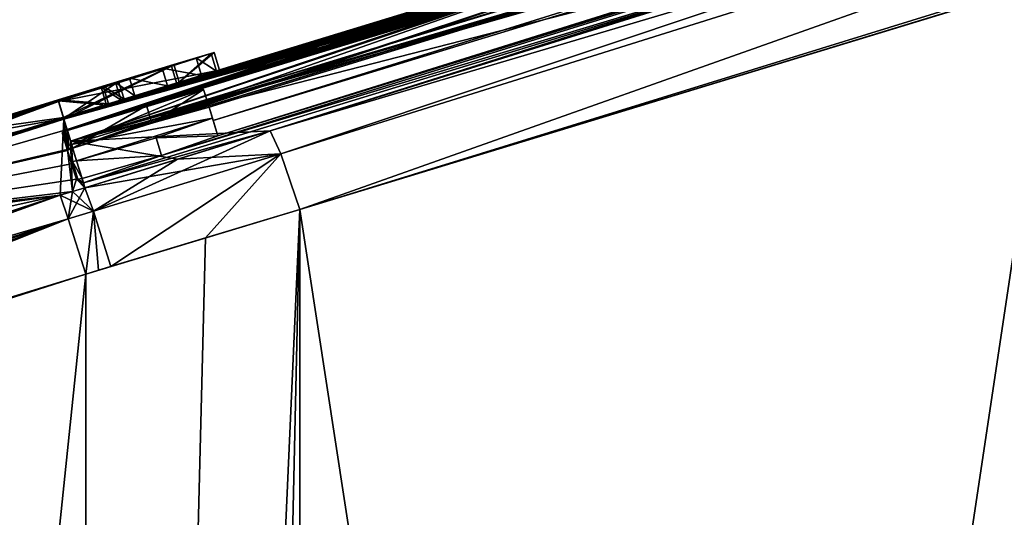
# Model space of a CAD drawing. Header units: millimetres. Extents: x -25 to 235, y -115 to 136.
# Tile 6 of 256: x -1.34 to 3.98, y 103.15 to 105.85. Entities that reach past the tile are written whole.
import ezdxf

# ---------------------------------------------------------------- set-up
doc = ezdxf.new("R2010")
doc.units = ezdxf.units.MM
doc.header["$LTSCALE"] = 81.481481
for name, color, linetype in [('100', 7, 'CONTINUOUS'), ('117', 7, 'CONTINUOUS'), ('118', 7, 'CONTINUOUS'), ('119', 7, 'CONTINUOUS'), ('120', 7, 'CONTINUOUS'), ('121', 7, 'CONTINUOUS'), ('127', 7, 'CONTINUOUS'), ('132', 7, 'CONTINUOUS'), ('133', 7, 'CONTINUOUS'), ('134', 7, 'CONTINUOUS'), ('135', 7, 'CONTINUOUS'), ('142', 7, 'CONTINUOUS'), ('143', 7, 'CONTINUOUS'), ('168', 7, 'CONTINUOUS'), ('169', 7, 'CONTINUOUS'), ('170', 7, 'CONTINUOUS'), ('172', 7, 'CONTINUOUS'), ('173', 7, 'CONTINUOUS'), ('174', 7, 'CONTINUOUS'), ('176', 7, 'CONTINUOUS'), ('177', 7, 'CONTINUOUS'), ('178', 7, 'CONTINUOUS'), ('179', 7, 'CONTINUOUS'), ('180', 7, 'CONTINUOUS'), ('247', 7, 'CONTINUOUS'), ('248', 7, 'CONTINUOUS'), ('64', 7, 'CONTINUOUS'), ('65', 7, 'CONTINUOUS'), ('68', 7, 'CONTINUOUS'), ('69', 7, 'CONTINUOUS'), ('70', 7, 'CONTINUOUS'), ('77', 7, 'CONTINUOUS'), ('78', 7, 'CONTINUOUS'), ('79', 7, 'CONTINUOUS'), ('97', 7, 'CONTINUOUS'), ('98', 7, 'CONTINUOUS'), ('99', 7, 'CONTINUOUS')]:
    doc.layers.add(name, color=color, linetype=linetype)

msp = doc.modelspace()

# ---------------------------------------------------------------- linework, layer by layer
at = {"layer": '100', "linetype": 'CONTINUOUS'}
for points in [[(-1.0562, 104.9169, 22.2749), (-1.1235, 104.8962, 22.2761), (-1.0791, 104.7693, 22.5996), (-1.0562, 104.9169, 22.2749)], [(-0.989, 104.9375, 22.2735), (-1.0562, 104.9169, 22.2749), (-1.0791, 104.7693, 22.5996), (-0.989, 104.9375, 22.2735)], [(-0.989, 104.9375, 22.2735), (-1.0791, 104.7693, 22.5996), (-0.9431, 104.8108, 22.5973), (-0.989, 104.9375, 22.2735)], [(-1.0791, 104.7693, 22.5996), (-0.9844, 104.4701, 22.7555), (-0.9431, 104.8108, 22.5973), (-1.0791, 104.7693, 22.5996)], [(-0.9844, 104.4701, 22.7555), (-0.9161, 104.4908, 22.7544), (-0.9431, 104.8108, 22.5973), (-0.9844, 104.4701, 22.7555)], [(-0.9161, 104.4908, 22.7544), (-0.8479, 104.5114, 22.753), (-0.9431, 104.8108, 22.5973), (-0.9161, 104.4908, 22.7544)]]:
    msp.add_3dface(points, dxfattribs=at)
at = {"layer": '117', "color": 1, "linetype": 'CONTINUOUS'}
for points in [[(-1.1117, 105.2339, 14.9024), (-1.0825, 105.1383, 14.9), (-1.0899, 105.1627, 17.753), (-1.1117, 105.2339, 14.9024)], [(-1.0825, 105.1383, 14.9), (-1.0607, 105.0671, 17.7502), (-1.0899, 105.1627, 17.753), (-1.0825, 105.1383, 14.9)], [(-1.0607, 105.0671, 17.7502), (-1.0351, 104.9835, 20.6), (-1.0899, 105.1627, 17.753), (-1.0607, 105.0671, 17.7502)], [(-1.0899, 105.1627, 17.753), (-1.0351, 104.9835, 20.6), (-1.0644, 105.079, 20.6033), (-1.0899, 105.1627, 17.753)]]:
    msp.add_3dface(points, dxfattribs=at)
at = {"layer": '118', "color": 1, "linetype": 'CONTINUOUS'}
for points in [[(-0.3467, 105.4678, 14.9024), (-0.6274, 105.2871, 14.5078), (-0.6567, 105.3827, 14.5101), (-0.3467, 105.4678, 14.9024)], [(-0.3174, 105.3722, 14.9), (-0.6274, 105.2871, 14.5078), (-0.3467, 105.4678, 14.9024), (-0.3174, 105.3722, 14.9)], [(-0.6567, 105.3827, 14.5101), (-1.0542, 105.1508, 14.7464), (-1.0834, 105.2464, 14.7487), (-0.6567, 105.3827, 14.5101)], [(-0.6274, 105.2871, 14.5078), (-1.0542, 105.1508, 14.7464), (-0.6567, 105.3827, 14.5101), (-0.6274, 105.2871, 14.5078)]]:
    msp.add_3dface(points, dxfattribs=at)
at = {"layer": '119', "color": 1, "linetype": 'CONTINUOUS'}
for points in [[(-0.3174, 105.3722, 14.9), (-0.3467, 105.4678, 14.9024), (-0.3249, 105.3966, 17.753), (-0.3174, 105.3722, 14.9)], [(-0.2957, 105.301, 17.7502), (-0.3174, 105.3722, 14.9), (-0.3249, 105.3966, 17.753), (-0.2957, 105.301, 17.7502)], [(-0.2993, 105.3129, 20.6033), (-0.2957, 105.301, 17.7502), (-0.3249, 105.3966, 17.753), (-0.2993, 105.3129, 20.6033)], [(-0.2701, 105.2174, 20.6), (-0.2957, 105.301, 17.7502), (-0.2993, 105.3129, 20.6033), (-0.2701, 105.2174, 20.6)]]:
    msp.add_3dface(points, dxfattribs=at)
at = {"layer": '120', "color": 1, "linetype": 'CONTINUOUS'}
for points in [[(-1.1117, 105.2339, 14.9024), (-1.0899, 105.1627, 17.753), (-1.0834, 105.2464, 14.7487), (-1.1117, 105.2339, 14.9024)], [(-1.1117, 105.2339, 14.9024), (-1.0834, 105.2464, 14.7487), (-1.1048, 105.238, 14.824), (-1.1117, 105.2339, 14.9024)], [(-1.0834, 105.2464, 14.7487), (-1.0899, 105.1627, 17.753), (-1.0606, 105.1717, 17.753), (-1.0834, 105.2464, 14.7487)], [(-1.0899, 105.1627, 17.753), (-1.0644, 105.079, 20.6033), (-1.0606, 105.1717, 17.753), (-1.0899, 105.1627, 17.753)], [(-1.0606, 105.1717, 17.753), (-1.0644, 105.079, 20.6033), (-1.0562, 105.0788, 20.6816), (-1.0606, 105.1717, 17.753)], [(-1.0335, 105.0832, 20.757), (-1.0606, 105.1717, 17.753), (-1.0562, 105.0788, 20.6816), (-1.0335, 105.0832, 20.757)]]:
    msp.add_3dface(points, dxfattribs=at)
at = {"layer": '121', "color": 1, "linetype": 'CONTINUOUS'}
for points in [[(-0.2701, 105.2174, 20.6), (-0.2993, 105.3129, 20.6033), (-0.6031, 105.2064, 20.9956), (-0.2701, 105.2174, 20.6)], [(-0.5739, 105.1108, 20.9923), (-0.2701, 105.2174, 20.6), (-0.6031, 105.2064, 20.9956), (-0.5739, 105.1108, 20.9923)], [(-1.0335, 105.0832, 20.757), (-0.5739, 105.1108, 20.9923), (-0.6031, 105.2064, 20.9956), (-1.0335, 105.0832, 20.757)], [(-1.0043, 104.9876, 20.7536), (-0.5739, 105.1108, 20.9923), (-1.0335, 105.0832, 20.757), (-1.0043, 104.9876, 20.7536)]]:
    msp.add_3dface(points, dxfattribs=at)
at = {"layer": '127', "linetype": 'CONTINUOUS'}
for points in [[(-1.0351, 104.9835, 20.6), (-1.0269, 104.9833, 20.6783), (-1.0644, 105.079, 20.6033), (-1.0351, 104.9835, 20.6)], [(-1.0644, 105.079, 20.6033), (-1.0269, 104.9833, 20.6783), (-1.0562, 105.0788, 20.6816), (-1.0644, 105.079, 20.6033)], [(-1.0043, 104.9876, 20.7536), (-1.0335, 105.0832, 20.757), (-1.0562, 105.0788, 20.6816), (-1.0043, 104.9876, 20.7536)], [(-1.0269, 104.9833, 20.6783), (-1.0043, 104.9876, 20.7536), (-1.0562, 105.0788, 20.6816), (-1.0269, 104.9833, 20.6783)]]:
    msp.add_3dface(points, dxfattribs=at)
at = {"layer": '132', "linetype": 'CONTINUOUS'}
for points in [[(0.0122, 105.2452, -22.2314), (3.9836, 106.4873, -21.4689), (8.3634, 107.7239, -20.0499), (0.0122, 105.2452, -22.2314)], [(0.0122, 105.2452, -22.2314), (8.3634, 107.7239, -20.0499), (0.0709, 105.1205, -22.5566), (0.0122, 105.2452, -22.2314)], [(8.3634, 107.7239, -20.0499), (0.1732, 104.8196, -22.7107), (0.0709, 105.1205, -22.5566), (8.3634, 107.7239, -20.0499)], [(8.533, 107.4045, -20.1695), (0.1732, 104.8196, -22.7107), (8.3634, 107.7239, -20.0499), (8.533, 107.4045, -20.1695)], [(0.1732, 104.8196, -22.7107), (8.533, 107.4045, -20.1695), (4.2554, 106.065, -21.9319), (0.1732, 104.8196, -22.7107)]]:
    msp.add_3dface(points, dxfattribs=at)
at = {"layer": '133', "linetype": 'CONTINUOUS'}
for points in [[(-0.4875, 105.0914, -22.2575), (0.0122, 105.2452, -22.2314), (0.0709, 105.1205, -22.5566), (-0.4875, 105.0914, -22.2575)], [(-0.989, 104.9375, -22.2735), (-0.4875, 105.0914, -22.2575), (0.0709, 105.1205, -22.5566), (-0.989, 104.9375, -22.2735)], [(-0.9431, 104.8108, -22.5973), (-0.989, 104.9375, -22.2735), (0.0709, 105.1205, -22.5566), (-0.9431, 104.8108, -22.5973)], [(-0.8479, 104.5114, -22.753), (-0.9431, 104.8108, -22.5973), (0.0709, 105.1205, -22.5566), (-0.8479, 104.5114, -22.753)], [(-0.3365, 104.6656, -22.7369), (-0.8479, 104.5114, -22.753), (0.0709, 105.1205, -22.5566), (-0.3365, 104.6656, -22.7369)], [(0.1732, 104.8196, -22.7107), (-0.3365, 104.6656, -22.7369), (0.0709, 105.1205, -22.5566), (0.1732, 104.8196, -22.7107)]]:
    msp.add_3dface(points, dxfattribs=at)
at = {"layer": '134', "linetype": 'CONTINUOUS'}
for points in [[(0.0122, 105.2452, 22.2314), (-0.4875, 105.0914, 22.2575), (-0.9431, 104.8108, 22.5973), (0.0122, 105.2452, 22.2314)], [(0.0122, 105.2452, 22.2314), (-0.9431, 104.8108, 22.5973), (0.0709, 105.1205, 22.5566), (0.0122, 105.2452, 22.2314)], [(-0.9431, 104.8108, 22.5973), (-0.8479, 104.5114, 22.753), (0.0709, 105.1205, 22.5566), (-0.9431, 104.8108, 22.5973)], [(-0.8479, 104.5114, 22.753), (-0.3365, 104.6656, 22.7369), (0.0709, 105.1205, 22.5566), (-0.8479, 104.5114, 22.753)], [(-0.3365, 104.6656, 22.7369), (0.1732, 104.8196, 22.7107), (0.0709, 105.1205, 22.5566), (-0.3365, 104.6656, 22.7369)], [(-0.4875, 105.0914, 22.2575), (-0.989, 104.9375, 22.2735), (-0.9431, 104.8108, 22.5973), (-0.4875, 105.0914, 22.2575)]]:
    msp.add_3dface(points, dxfattribs=at)
at = {"layer": '135', "linetype": 'CONTINUOUS'}
for points in [[(8.1614, 107.8241, 19.7429), (3.9825, 106.4869, 21.4692), (0.0122, 105.2452, 22.2314), (8.1614, 107.8241, 19.7429)], [(8.1614, 107.8241, 19.7429), (0.0122, 105.2452, 22.2314), (0.0709, 105.1205, 22.5566), (8.1614, 107.8241, 19.7429)], [(8.3634, 107.7239, 20.0498), (8.1614, 107.8241, 19.7429), (0.0709, 105.1205, 22.5566), (8.3634, 107.7239, 20.0498)], [(0.1732, 104.8196, 22.7107), (8.3634, 107.7239, 20.0498), (0.0709, 105.1205, 22.5566), (0.1732, 104.8196, 22.7107)], [(0.1732, 104.8196, 22.7107), (4.2542, 106.0646, 21.9323), (8.3634, 107.7239, 20.0498), (0.1732, 104.8196, 22.7107)]]:
    msp.add_3dface(points, dxfattribs=at)
at = {"layer": '142', "linetype": 'CONTINUOUS'}
for points in [[(-1.0825, 105.1383, 14.9), (-1.1117, 105.2339, 14.9024), (-1.1048, 105.238, 14.824), (-1.0825, 105.1383, 14.9)], [(-1.0834, 105.2464, 14.7487), (-1.0756, 105.1424, 14.8217), (-1.1048, 105.238, 14.824), (-1.0834, 105.2464, 14.7487)], [(-1.0756, 105.1424, 14.8217), (-1.0825, 105.1383, 14.9), (-1.1048, 105.238, 14.824), (-1.0756, 105.1424, 14.8217)], [(-1.0542, 105.1508, 14.7464), (-1.0756, 105.1424, 14.8217), (-1.0834, 105.2464, 14.7487), (-1.0542, 105.1508, 14.7464)]]:
    msp.add_3dface(points, dxfattribs=at)
at = {"layer": '143', "color": 1, "linetype": 'CONTINUOUS'}
for points in [[(-0.3467, 105.4678, 14.9024), (-0.6567, 105.3827, 14.5101), (-1.0834, 105.2464, 14.7487), (-0.3467, 105.4678, 14.9024)], [(-0.3467, 105.4678, 14.9024), (-1.0834, 105.2464, 14.7487), (-1.0606, 105.1717, 17.753), (-0.3467, 105.4678, 14.9024)], [(-0.3249, 105.3966, 17.753), (-0.3467, 105.4678, 14.9024), (-1.0606, 105.1717, 17.753), (-0.3249, 105.3966, 17.753)], [(-0.2993, 105.3129, 20.6033), (-0.3249, 105.3966, 17.753), (-1.0606, 105.1717, 17.753), (-0.2993, 105.3129, 20.6033)], [(-0.2993, 105.3129, 20.6033), (-1.0606, 105.1717, 17.753), (-1.0335, 105.0832, 20.757), (-0.2993, 105.3129, 20.6033)], [(-0.2993, 105.3129, 20.6033), (-1.0335, 105.0832, 20.757), (-0.6031, 105.2064, 20.9956), (-0.2993, 105.3129, 20.6033)]]:
    msp.add_3dface(points, dxfattribs=at)
at = {"layer": '168', "linetype": 'CONTINUOUS'}
for points in [[(-1.1313, 105.403, 3.5766), (-0.2608, 105.5735, 1.4694), (-0.2901, 105.6691, 1.4696), (-1.1313, 105.403, 3.5766)], [(-0.2901, 105.6691, 1.4696), (-0.4784, 105.5087, 0.3339), (-0.5076, 105.6043, 0.3339), (-0.2901, 105.6691, 1.4696)], [(-0.2608, 105.5735, 1.4694), (-0.4784, 105.5087, 0.3339), (-0.2901, 105.6691, 1.4696), (-0.2608, 105.5735, 1.4694)], [(-0.5076, 105.6043, 0.3339), (-1.105, 105.3169, -0.6376), (-1.1342, 105.4125, -0.6377), (-0.5076, 105.6043, 0.3339)], [(-0.4784, 105.5087, 0.3339), (-1.105, 105.3169, -0.6376), (-0.5076, 105.6043, 0.3339), (-0.4784, 105.5087, 0.3339)], [(-1.1021, 105.3074, 3.576), (-0.2608, 105.5735, 1.4694), (-1.1313, 105.403, 3.5766), (-1.1021, 105.3074, 3.576)]]:
    msp.add_3dface(points, dxfattribs=at)
at = {"layer": '169', "linetype": 'CONTINUOUS'}
for points in [[(-1.1021, 105.3074, 3.576), (-1.1313, 105.403, 3.5766), (-3.1258, 104.7685, 4.4259), (-1.1021, 105.3074, 3.576)], [(-3.0946, 104.6735, 4.4252), (-1.1021, 105.3074, 3.576), (-3.1258, 104.7685, 4.4259), (-3.0946, 104.6735, 4.4252)]]:
    msp.add_3dface(points, dxfattribs=at)
at = {"layer": '170', "linetype": 'CONTINUOUS'}
for points in [[(-1.1342, 105.4125, -0.6377), (-2.7281, 104.8065, -1.4637), (-2.7588, 104.9017, -1.4639), (-1.1342, 105.4125, -0.6377)], [(-1.105, 105.3169, -0.6376), (-2.7281, 104.8065, -1.4637), (-1.1342, 105.4125, -0.6377), (-1.105, 105.3169, -0.6376)]]:
    msp.add_3dface(points, dxfattribs=at)
at = {"layer": '172', "linetype": 'CONTINUOUS'}
for points in [[(-1.1343, 105.4128, 0.2294), (-0.8608, 105.3913, 0.8266), (-0.8901, 105.4869, 0.8267), (-1.1343, 105.4128, 0.2294)], [(-0.8064, 105.5112, 1.4701), (-1.1033, 105.3116, 2.709), (-1.1326, 105.4072, 2.7095), (-0.8064, 105.5112, 1.4701)], [(-0.7772, 105.4156, 1.4699), (-1.1033, 105.3116, 2.709), (-0.8064, 105.5112, 1.4701), (-0.7772, 105.4156, 1.4699)], [(-0.8901, 105.4869, 0.8267), (-0.7772, 105.4156, 1.4699), (-0.8064, 105.5112, 1.4701), (-0.8901, 105.4869, 0.8267)], [(-0.8608, 105.3913, 0.8266), (-0.7772, 105.4156, 1.4699), (-0.8901, 105.4869, 0.8267), (-0.8608, 105.3913, 0.8266)], [(-1.105, 105.3171, 0.2294), (-0.8608, 105.3913, 0.8266), (-1.1343, 105.4128, 0.2294), (-1.105, 105.3171, 0.2294)]]:
    msp.add_3dface(points, dxfattribs=at)
at = {"layer": '173', "linetype": 'CONTINUOUS'}
for points in [[(-1.105, 105.3171, 0.2294), (-1.1343, 105.4128, 0.2294), (-1.732, 105.2282, -0.4643), (-1.105, 105.3171, 0.2294)], [(-1.7024, 105.1327, -0.4644), (-1.105, 105.3171, 0.2294), (-1.732, 105.2282, -0.4643), (-1.7024, 105.1327, -0.4644)]]:
    msp.add_3dface(points, dxfattribs=at)
at = {"layer": '174', "linetype": 'CONTINUOUS'}
for points in [[(-1.1326, 105.4072, 2.7095), (-2.6956, 104.8063, 3.8517), (-2.7263, 104.9015, 3.8524), (-1.1326, 105.4072, 2.7095)], [(-1.1033, 105.3116, 2.709), (-2.6956, 104.8063, 3.8517), (-1.1326, 105.4072, 2.7095), (-1.1033, 105.3116, 2.709)]]:
    msp.add_3dface(points, dxfattribs=at)
at = {"layer": '176', "linetype": 'CONTINUOUS'}
for points in [[(-0.3063, 105.6641, -1.4875), (-0.4912, 105.4991, -2.6181), (-0.5205, 105.5947, -2.6185), (-0.3063, 105.6641, -1.4875)], [(-0.277, 105.5685, -1.4873), (-0.4912, 105.4991, -2.6181), (-0.3063, 105.6641, -1.4875), (-0.277, 105.5685, -1.4873)], [(-0.5205, 105.5947, -2.6185), (-1.1021, 105.3074, -3.5772), (-1.1313, 105.403, -3.5778), (-0.5205, 105.5947, -2.6185)], [(-0.4912, 105.4991, -2.6181), (-1.1021, 105.3074, -3.5772), (-0.5205, 105.5947, -2.6185), (-0.4912, 105.4991, -2.6181)]]:
    msp.add_3dface(points, dxfattribs=at)
at = {"layer": '177', "linetype": 'CONTINUOUS'}
for points in [[(-1.1313, 105.403, -3.5778), (-3.3882, 104.5777, -4.4271), (-3.4196, 104.6726, -4.4278), (-1.1313, 105.403, -3.5778)], [(-1.1021, 105.3074, -3.5772), (-3.3882, 104.5777, -4.4271), (-1.1313, 105.403, -3.5778), (-1.1021, 105.3074, -3.5772)]]:
    msp.add_3dface(points, dxfattribs=at)
at = {"layer": '178', "linetype": 'CONTINUOUS'}
for points in [[(-0.277, 105.5685, -1.4873), (-0.3063, 105.6641, -1.4875), (-0.3872, 105.6398, -1.2922), (-0.277, 105.5685, -1.4873)], [(-0.5711, 105.5838, -1.2175), (-0.358, 105.5442, -1.292), (-0.3872, 105.6398, -1.2922), (-0.5711, 105.5838, -1.2175)], [(-0.358, 105.5442, -1.292), (-0.277, 105.5685, -1.4873), (-0.3872, 105.6398, -1.2922), (-0.358, 105.5442, -1.292)], [(-0.7474, 105.5297, -1.2971), (-0.5418, 105.4881, -1.2173), (-0.5711, 105.5838, -1.2175), (-0.7474, 105.5297, -1.2971)], [(-0.5418, 105.4881, -1.2173), (-0.358, 105.5442, -1.292), (-0.5711, 105.5838, -1.2175), (-0.5418, 105.4881, -1.2173)], [(-0.8227, 105.5062, -1.4875), (-0.7182, 105.4341, -1.2969), (-0.7474, 105.5297, -1.2971), (-0.8227, 105.5062, -1.4875)], [(-0.7934, 105.4106, -1.4873), (-0.7182, 105.4341, -1.2969), (-0.8227, 105.5062, -1.4875), (-0.7934, 105.4106, -1.4873)], [(-0.7182, 105.4341, -1.2969), (-0.5418, 105.4881, -1.2173), (-0.7474, 105.5297, -1.2971), (-0.7182, 105.4341, -1.2969)]]:
    msp.add_3dface(points, dxfattribs=at)
at = {"layer": '179', "linetype": 'CONTINUOUS'}
for points in [[(-0.7934, 105.4106, -1.4873), (-0.8227, 105.5062, -1.4875), (-0.9011, 105.4804, -2.1146), (-0.7934, 105.4106, -1.4873)], [(-1.1326, 105.4072, -2.6986), (-0.8719, 105.3847, -2.1142), (-0.9011, 105.4804, -2.1146), (-1.1326, 105.4072, -2.6986)], [(-0.8719, 105.3847, -2.1142), (-0.7934, 105.4106, -1.4873), (-0.9011, 105.4804, -2.1146), (-0.8719, 105.3847, -2.1142)], [(-1.1034, 105.3116, -2.6982), (-0.8719, 105.3847, -2.1142), (-1.1326, 105.4072, -2.6986), (-1.1034, 105.3116, -2.6982)]]:
    msp.add_3dface(points, dxfattribs=at)
at = {"layer": '180', "linetype": 'CONTINUOUS'}
for points in [[(-1.1034, 105.3116, -2.6982), (-1.1326, 105.4072, -2.6986), (-1.8697, 105.1751, -3.5118), (-1.1034, 105.3116, -2.6982)], [(-1.84, 105.0796, -3.5113), (-1.1034, 105.3116, -2.6982), (-1.8697, 105.1751, -3.5118), (-1.84, 105.0796, -3.5113)]]:
    msp.add_3dface(points, dxfattribs=at)
at = {"layer": '247', "color": 7, "linetype": 'CONTINUOUS', "true_color": 0x282828}
for points in [[(-0.2901, 105.6691, 1.4696), (-0.8064, 105.5112, 1.4701), (-1.1326, 105.4072, 2.7095), (-0.2901, 105.6691, 1.4696)], [(-0.2901, 105.6691, 1.4696), (-1.1326, 105.4072, 2.7095), (-1.132, 105.4053, 3.143), (-0.2901, 105.6691, 1.4696)], [(-1.1313, 105.403, 3.5766), (-0.2901, 105.6691, 1.4696), (-1.132, 105.4053, 3.143), (-1.1313, 105.403, 3.5766)], [(-0.2901, 105.6691, 1.4696), (-0.5076, 105.6043, 0.3339), (-0.8901, 105.4869, 0.8267), (-0.2901, 105.6691, 1.4696)], [(-0.2901, 105.6691, 1.4696), (-0.8901, 105.4869, 0.8267), (-0.8064, 105.5112, 1.4701), (-0.2901, 105.6691, 1.4696)], [(-0.3063, 105.6641, -1.4875), (-0.5205, 105.5947, -2.6185), (-0.8227, 105.5062, -1.4875), (-0.3063, 105.6641, -1.4875)], [(-0.3063, 105.6641, -1.4875), (-0.8227, 105.5062, -1.4875), (-0.7474, 105.5297, -1.2971), (-0.3063, 105.6641, -1.4875)], [(-0.3063, 105.6641, -1.4875), (-0.7474, 105.5297, -1.2971), (-0.3872, 105.6398, -1.2922), (-0.3063, 105.6641, -1.4875)], [(-0.5076, 105.6043, 0.3339), (-1.1342, 105.4125, -0.6377), (-1.1343, 105.4128, -0.2042), (-0.5076, 105.6043, 0.3339)], [(-0.5076, 105.6043, 0.3339), (-1.1343, 105.4128, 0.2294), (-0.8901, 105.4869, 0.8267), (-0.5076, 105.6043, 0.3339)], [(-1.1343, 105.4128, 0.2294), (-0.5076, 105.6043, 0.3339), (-1.1343, 105.4128, -0.2042), (-1.1343, 105.4128, 0.2294)], [(-0.5205, 105.5947, -2.6185), (-1.1326, 105.4072, -2.6986), (-0.9011, 105.4804, -2.1146), (-0.5205, 105.5947, -2.6185)], [(-1.1326, 105.4072, -2.6986), (-0.5205, 105.5947, -2.6185), (-1.132, 105.4053, -3.1382), (-1.1326, 105.4072, -2.6986)], [(-0.5205, 105.5947, -2.6185), (-1.1313, 105.403, -3.5778), (-1.132, 105.4053, -3.1382), (-0.5205, 105.5947, -2.6185)], [(-0.8227, 105.5062, -1.4875), (-0.5205, 105.5947, -2.6185), (-0.9011, 105.4804, -2.1146), (-0.8227, 105.5062, -1.4875)], [(-0.7474, 105.5297, -1.2971), (-0.5711, 105.5838, -1.2175), (-0.3872, 105.6398, -1.2922), (-0.7474, 105.5297, -1.2971)]]:
    msp.add_3dface(points, dxfattribs=at)
at = {"layer": '248', "color": 7, "linetype": 'CONTINUOUS', "true_color": 0x282828}
for points in [[(-1.1313, 105.403, -3.5778), (-3.4196, 104.6726, -4.4278), (-1.132, 105.4053, -3.1382), (-1.1313, 105.403, -3.5778)], [(-3.4196, 104.6726, -4.4278), (-1.8697, 105.1751, -3.5118), (-1.132, 105.4053, -3.1382), (-3.4196, 104.6726, -4.4278)], [(-3.1258, 104.7685, 4.4259), (-1.1313, 105.403, 3.5766), (-2.7263, 104.9015, 3.8524), (-3.1258, 104.7685, 4.4259)], [(-1.1342, 105.4125, -0.6377), (-2.7588, 104.9017, -1.4639), (-1.1343, 105.4128, -0.2042), (-1.1342, 105.4125, -0.6377)], [(-2.7588, 104.9017, -1.4639), (-1.732, 105.2282, -0.4643), (-1.1343, 105.4128, -0.2042), (-2.7588, 104.9017, -1.4639)], [(-1.1326, 105.4072, 2.7095), (-2.7263, 104.9015, 3.8524), (-1.132, 105.4053, 3.143), (-1.1326, 105.4072, 2.7095)], [(-2.7263, 104.9015, 3.8524), (-1.1313, 105.403, 3.5766), (-1.132, 105.4053, 3.143), (-2.7263, 104.9015, 3.8524)], [(-1.8697, 105.1751, -3.5118), (-1.1326, 105.4072, -2.6986), (-1.132, 105.4053, -3.1382), (-1.8697, 105.1751, -3.5118)], [(-1.732, 105.2282, -0.4643), (-1.1343, 105.4128, 0.2294), (-1.1343, 105.4128, -0.2042), (-1.732, 105.2282, -0.4643)]]:
    msp.add_3dface(points, dxfattribs=at)
at = {"layer": '64', "linetype": 'CONTINUOUS'}
for points in [[(-1.1021, 105.3074, -3.5772), (2.4112, 106.3831, -3.297), (98.8536, 135.8606, -4.5048), (-1.1021, 105.3074, -3.5772)], [(-1.1021, 105.3074, -3.5772), (98.8536, 135.8606, -4.5048), (2.3924, 106.3752, -3.6612), (-1.1021, 105.3074, -3.5772)], [(20.671, 111.8428, 12.5583), (24.9894, 113.1732, 12.0682), (-0.6274, 105.2871, 14.5078), (20.671, 111.8428, 12.5583)], [(-0.6274, 105.2871, 14.5078), (24.9894, 113.1732, 12.0682), (3.2206, 106.568, 9.253), (-0.6274, 105.2871, 14.5078)], [(16.9402, 110.6755, -13.7695), (-1.066, 105.1893, -12.9268), (20.6711, 111.8429, -12.5583), (16.9402, 110.6755, -13.7695)], [(20.6711, 111.8429, -12.5583), (-1.066, 105.1893, -12.9268), (1.2357, 105.9614, -9.242), (20.6711, 111.8429, -12.5583)], [(16.9402, 110.6755, 13.7694), (20.671, 111.8428, 12.5583), (-0.6274, 105.2871, 14.5078), (16.9402, 110.6755, 13.7694)], [(10.6417, 108.6368, -18.0197), (-1.066, 105.1893, -12.9268), (16.9402, 110.6755, -13.7695), (10.6417, 108.6368, -18.0197)], [(-0.3174, 105.3722, 14.9), (16.9402, 110.6755, 13.7694), (-0.6274, 105.2871, 14.5078), (-0.3174, 105.3722, 14.9)], [(-0.2957, 105.301, 17.7502), (16.9402, 110.6755, 13.7694), (-0.3174, 105.3722, 14.9), (-0.2957, 105.301, 17.7502)], [(10.6417, 108.6368, 18.0197), (16.9402, 110.6755, 13.7694), (-0.2957, 105.301, 17.7502), (10.6417, 108.6368, 18.0197)], [(9.634, 108.3035, -18.8365), (-1.066, 105.1893, -12.9268), (10.6417, 108.6368, -18.0197), (9.634, 108.3035, -18.8365)], [(-0.2701, 105.2174, 20.6), (10.6417, 108.6368, 18.0197), (-0.2957, 105.301, 17.7502), (-0.2701, 105.2174, 20.6)], [(9.6142, 108.2971, 18.8503), (10.6417, 108.6368, 18.0197), (-0.2701, 105.2174, 20.6), (9.6142, 108.2971, 18.8503)], [(8.1614, 107.8241, -19.7429), (-1.066, 105.1893, -12.9268), (9.634, 108.3035, -18.8365), (8.1614, 107.8241, -19.7429)], [(8.1614, 107.8241, 19.7429), (9.6142, 108.2971, 18.8503), (-0.2701, 105.2174, 20.6), (8.1614, 107.8241, 19.7429)], [(3.9836, 106.4873, -21.4689), (-1.066, 105.1893, -12.9268), (8.1614, 107.8241, -19.7429), (3.9836, 106.4873, -21.4689)], [(3.9825, 106.4869, 21.4692), (8.1614, 107.8241, 19.7429), (-0.5739, 105.1108, 20.9923), (3.9825, 106.4869, 21.4692)], [(-0.5739, 105.1108, 20.9923), (8.1614, 107.8241, 19.7429), (-0.2701, 105.2174, 20.6), (-0.5739, 105.1108, 20.9923)], [(3.1209, 106.6044, 2.3913), (-1.1021, 105.3074, 3.576), (3.1699, 106.6156, 3.2012), (3.1209, 106.6044, 2.3913)], [(3.1699, 106.6156, 3.2012), (-1.1021, 105.3074, 3.576), (3.1132, 106.5979, 3.2753), (3.1699, 106.6156, 3.2012)], [(3.1209, 106.6044, 2.3913), (2.9718, 106.559, 2.3494), (-1.1021, 105.3074, 3.576), (3.1209, 106.6044, 2.3913)], [(3.2015, 106.6304, -2.007), (1.9248, 106.2401, -2.007), (-0.277, 105.5685, -1.4873), (3.2015, 106.6304, -2.007)], [(3.2015, 106.6304, -2.007), (-0.277, 105.5685, -1.4873), (2.3395, 106.3681, -1.607), (3.2015, 106.6304, -2.007)], [(3.1132, 106.5979, 3.2753), (-1.1021, 105.3074, 3.576), (1.2185, 106.0177, 3.439), (3.1132, 106.5979, 3.2753)], [(2.9718, 106.559, 2.3494), (1.8178, 106.2062, 2.3329), (-1.1021, 105.3074, 3.576), (2.9718, 106.559, 2.3494)], [(-1.0542, 105.1508, 14.7464), (-0.6274, 105.2871, 14.5078), (3.2206, 106.568, 9.253), (-1.0542, 105.1508, 14.7464)], [(1.3596, 105.9991, 9.253), (-1.0542, 105.1508, 14.7464), (3.2206, 106.568, 9.253), (1.3596, 105.9991, 9.253)], [(-0.4784, 105.5087, 0.3339), (1.9248, 106.2435, -0.1), (2.7993, 106.5107, -0.3629), (-0.4784, 105.5087, 0.3339)], [(2.0656, 106.2864, -0.4719), (-0.4784, 105.5087, 0.3339), (2.7993, 106.5107, -0.3629), (2.0656, 106.2864, -0.4719)], [(-0.2608, 105.5735, 1.4694), (1.4963, 106.1116, 1.0317), (2.8382, 106.5224, 0.664), (-0.2608, 105.5735, 1.4694)], [(1.5118, 106.1169, 0.664), (-0.2608, 105.5735, 1.4694), (2.8382, 106.5224, 0.664), (1.5118, 106.1169, 0.664)], [(0.0122, 105.2452, -22.2314), (-1.066, 105.1893, -12.9268), (3.9836, 106.4873, -21.4689), (0.0122, 105.2452, -22.2314)], [(0.0122, 105.2452, 22.2314), (3.9825, 106.4869, 21.4692), (-0.9968, 104.963, 21.5136), (0.0122, 105.2452, 22.2314)], [(-0.9968, 104.963, 21.5136), (3.9825, 106.4869, 21.4692), (-0.5739, 105.1108, 20.9923), (-0.9968, 104.963, 21.5136)], [(2.0168, 106.2629, -3.2268), (2.4112, 106.3831, -3.297), (-1.1021, 105.3074, -3.5772), (2.0168, 106.2629, -3.2268)], [(2.0772, 106.2782, -3.7758), (-1.1021, 105.3074, -3.5772), (2.3924, 106.3752, -3.6612), (2.0772, 106.2782, -3.7758)], [(2.3395, 106.3681, -1.607), (-0.277, 105.5685, -1.4873), (2.0709, 106.2861, -1.5663), (2.3395, 106.3681, -1.607)], [(2.0906, 106.2341, 8.4742), (-1.0854, 105.253, 9.1615), (2.4065, 106.3291, 8.5888), (2.0906, 106.2341, 8.4742)], [(2.4065, 106.3291, 8.5888), (-1.0854, 105.253, 9.1615), (1.3584, 106.0031, 8.966), (2.4065, 106.3291, 8.5888)], [(1.9112, 106.2391, -0.5405), (-0.4784, 105.5087, 0.3339), (2.0656, 106.2864, -0.4719), (1.9112, 106.2391, -0.5405)], [(2.0709, 106.2861, -1.5663), (-0.277, 105.5685, -1.4873), (1.8647, 106.2235, -1.3801), (2.0709, 106.2861, -1.5663)], [(-1.105, 105.3169, -0.6376), (-0.4784, 105.5087, 0.3339), (1.9112, 106.2391, -0.5405), (-1.105, 105.3169, -0.6376)], [(1.8319, 106.2146, -0.7613), (-1.105, 105.3169, -0.6376), (1.9112, 106.2391, -0.5405), (1.8319, 106.2146, -0.7613)], [(1.8464, 106.2058, -4.055), (-1.1021, 105.3074, -3.5772), (2.0772, 106.2782, -3.7758), (1.8464, 106.2058, -4.055)], [(-0.4912, 105.4991, -2.6181), (2.0168, 106.2629, -3.2268), (-1.1021, 105.3074, -3.5772), (-0.4912, 105.4991, -2.6181)], [(1.2209, 106.0097, -4.717), (-1.1021, 105.3074, -3.5772), (1.9549, 106.2341, -4.717), (1.2209, 106.0097, -4.717)], [(1.9549, 106.2341, -4.717), (-1.1021, 105.3074, -3.5772), (1.9006, 106.2199, -4.386), (1.9549, 106.2341, -4.717)], [(1.9174, 106.2189, 5.1655), (-1.0854, 105.253, 9.1615), (2.0719, 106.2656, 5.2341), (1.9174, 106.2189, 5.1655)], [(2.0719, 106.2656, 5.2341), (-1.0854, 105.253, 9.1615), (1.8897, 106.2041, 5.8521), (2.0719, 106.2656, 5.2341)], [(1.8582, 106.167, 8.195), (-1.0854, 105.253, 9.1615), (2.0906, 106.2341, 8.4742), (1.8582, 106.167, 8.195)], [(1.8043, 106.1999, -2.8506), (2.0168, 106.2629, -3.2268), (-0.4912, 105.4991, -2.6181), (1.8043, 106.1999, -2.8506)], [(1.9248, 106.2435, -0.1), (-0.4784, 105.5087, 0.3339), (1.8579, 106.223, -0.071), (1.9248, 106.2435, -0.1)], [(1.9868, 106.2581, -2.272), (1.8268, 106.208, -2.5739), (-0.277, 105.5685, -1.4873), (1.9868, 106.2581, -2.272)], [(1.8868, 106.2277, -2.2339), (1.9868, 106.2581, -2.272), (-0.277, 105.5685, -1.4873), (1.8868, 106.2277, -2.2339)], [(1.9248, 106.2401, -2.007), (1.8148, 106.2062, -2.1037), (-0.277, 105.5685, -1.4873), (1.9248, 106.2401, -2.007)], [(1.8148, 106.2062, -2.1037), (1.8868, 106.2277, -2.2339), (-0.277, 105.5685, -1.4873), (1.8148, 106.2062, -2.1037)], [(1.8022, 106.2051, -1.0651), (-1.105, 105.3169, -0.6376), (1.8319, 106.2146, -0.7613), (1.8022, 106.2051, -1.0651)], [(-0.5418, 105.4881, -1.2173), (-1.105, 105.3169, -0.6376), (1.8022, 106.2051, -1.0651), (-0.5418, 105.4881, -1.2173)], [(1.9006, 106.2199, -4.386), (-1.1021, 105.3074, -3.5772), (1.8464, 106.2058, -4.055), (1.9006, 106.2199, -4.386)], [(1.8394, 106.19, -5.7272), (-1.1021, 105.3074, -3.5772), (1.9182, 106.2161, -5.5065), (1.8394, 106.19, -5.7272)], [(1.9182, 106.2161, -5.5065), (-1.1021, 105.3074, -3.5772), (1.2215, 106.0076, -4.994), (1.9182, 106.2161, -5.5065)], [(1.8178, 106.2062, 2.3329), (1.4707, 106.1003, 2.2712), (-1.1021, 105.3074, 3.576), (1.8178, 106.2062, 2.3329)], [(1.9352, 106.206, -6.973), (1.8254, 106.1713, -7.0697), (-1.1021, 105.3074, -3.5772), (1.9352, 106.206, -6.973)], [(1.9352, 106.206, -6.973), (-1.1021, 105.3074, -3.5772), (1.8737, 106.1942, -6.3461), (1.9352, 106.206, -6.973)], [(1.8737, 106.1942, -6.3461), (-1.1021, 105.3074, -3.5772), (1.8105, 106.1781, -6.031), (1.8737, 106.1942, -6.3461)], [(1.8977, 106.1919, -7.1999), (1.8587, 106.1774, -7.4031), (-1.1021, 105.3074, -3.5772), (1.8977, 106.1919, -7.1999)], [(1.8254, 106.1713, -7.0697), (1.8977, 106.1919, -7.1999), (-1.1021, 105.3074, -3.5772), (1.8254, 106.1713, -7.0697)], [(1.8105, 106.1781, -6.031), (-1.1021, 105.3074, -3.5772), (1.8394, 106.19, -5.7272), (1.8105, 106.1781, -6.031)], [(1.2345, 105.9652, -8.965), (-1.1021, 105.3074, -3.5772), (1.9685, 106.1896, -8.965), (1.2345, 105.9652, -8.965)], [(1.9685, 106.1896, -8.965), (-1.1021, 105.3074, -3.5772), (1.9136, 106.1776, -8.634), (1.9685, 106.1896, -8.965)], [(1.9136, 106.1776, -8.634), (-1.1021, 105.3074, -3.5772), (1.8586, 106.1656, -8.303), (1.9136, 106.1776, -8.634)], [(1.8587, 106.1774, -7.4031), (1.8146, 106.1617, -7.5832), (-1.1021, 105.3074, -3.5772), (1.8587, 106.1774, -7.4031)], [(1.8375, 106.1963, 4.9448), (-1.0854, 105.253, 9.1615), (1.9174, 106.2189, 5.1655), (1.8375, 106.1963, 4.9448)], [(1.2189, 106.0161, 3.716), (-1.0854, 105.253, 9.1615), (1.8687, 106.2107, 4.3259), (1.2189, 106.0161, 3.716)], [(1.8687, 106.2107, 4.3259), (-1.0854, 105.253, 9.1615), (1.807, 106.1895, 4.641), (1.8687, 106.2107, 4.3259)], [(1.229, 105.9833, 7.533), (-1.0854, 105.253, 9.1615), (1.963, 106.2077, 7.533), (1.229, 105.9833, 7.533)], [(1.963, 106.2077, 7.533), (-1.0854, 105.253, 9.1615), (1.9106, 106.1873, 7.864), (1.963, 106.2077, 7.533)], [(1.8897, 106.2041, 5.8521), (-1.0854, 105.253, 9.1615), (1.8039, 106.1738, 6.2611), (1.8897, 106.2041, 5.8521)], [(1.807, 106.1895, 4.641), (-1.0854, 105.253, 9.1615), (1.8375, 106.1963, 4.9448), (1.807, 106.1895, 4.641)], [(1.9106, 106.1873, 7.864), (-1.0854, 105.253, 9.1615), (1.8582, 106.167, 8.195), (1.9106, 106.1873, 7.864)], [(-0.358, 105.5442, -1.292), (-0.5418, 105.4881, -1.2173), (1.8647, 106.2235, -1.3801), (-0.358, 105.5442, -1.292)], [(1.8647, 106.2235, -1.3801), (-0.5418, 105.4881, -1.2173), (1.8022, 106.2051, -1.0651), (1.8647, 106.2235, -1.3801)], [(1.8268, 106.208, -2.5739), (1.8043, 106.1999, -2.8506), (-0.4912, 105.4991, -2.6181), (1.8268, 106.208, -2.5739)], [(-0.277, 105.5685, -1.4873), (1.8268, 106.208, -2.5739), (-0.4912, 105.4991, -2.6181), (-0.277, 105.5685, -1.4873)], [(1.8579, 106.223, -0.071), (-0.4784, 105.5087, 0.3339), (1.8301, 106.2146, -0.001), (1.8579, 106.223, -0.071)], [(1.8301, 106.2146, -0.001), (-0.4784, 105.5087, 0.3339), (1.8302, 106.2145, 0.193), (1.8301, 106.2146, -0.001)], [(1.8302, 106.2145, 0.193), (-0.4784, 105.5087, 0.3339), (1.5117, 106.1171, 0.387), (1.8302, 106.2145, 0.193)], [(-0.277, 105.5685, -1.4873), (-0.358, 105.5442, -1.292), (1.8647, 106.2235, -1.3801), (-0.277, 105.5685, -1.4873)], [(1.8146, 106.1617, -7.5832), (1.8375, 106.1667, -7.7406), (-1.1021, 105.3074, -3.5772), (1.8146, 106.1617, -7.5832)], [(-1.1021, 105.3074, -3.5772), (1.8375, 106.1667, -7.7406), (1.8586, 106.1656, -8.303), (-1.1021, 105.3074, -3.5772)], [(1.8039, 106.1738, 6.2611), (-1.0854, 105.253, 9.1615), (1.228, 105.9864, 7.256), (1.8039, 106.1738, 6.2611)], [(1.4707, 106.1003, 2.2712), (1.2495, 106.0336, 2.0271), (-1.1021, 105.3074, 3.576), (1.4707, 106.1003, 2.2712)], [(-0.4784, 105.5087, 0.3339), (-0.2608, 105.5735, 1.4694), (1.5117, 106.1171, 0.387), (-0.4784, 105.5087, 0.3339)], [(1.5117, 106.1171, 0.387), (-0.2608, 105.5735, 1.4694), (1.3794, 106.0765, 0.5255), (1.5117, 106.1171, 0.387)], [(-0.2608, 105.5735, 1.4694), (1.5118, 106.1169, 0.664), (1.3794, 106.0765, 0.5255), (-0.2608, 105.5735, 1.4694)], [(1.3139, 106.0557, 1.0906), (1.4963, 106.1116, 1.0317), (-0.2608, 105.5735, 1.4694), (1.3139, 106.0557, 1.0906)], [(1.2495, 106.0336, 2.0271), (1.1703, 106.0104, 1.6981), (-1.1021, 105.3074, 3.576), (1.2495, 106.0336, 2.0271)], [(1.2185, 106.0177, 3.439), (-1.1021, 105.3074, 3.576), (1.0864, 105.9765, 3.5775), (1.2185, 106.0177, 3.439)], [(-1.0854, 105.253, 9.1615), (1.2189, 106.0161, 3.716), (1.0864, 105.9765, 3.5775), (-1.0854, 105.253, 9.1615)], [(1.2077, 106.0228, 1.3457), (1.3139, 106.0557, 1.0906), (-0.2608, 105.5735, 1.4694), (1.2077, 106.0228, 1.3457)], [(1.1703, 106.0104, 1.6981), (1.2077, 106.0228, 1.3457), (-0.2608, 105.5735, 1.4694), (1.1703, 106.0104, 1.6981)], [(-1.1021, 105.3074, 3.576), (1.1703, 106.0104, 1.6981), (-0.2608, 105.5735, 1.4694), (-1.1021, 105.3074, 3.576)], [(1.0889, 105.9682, -4.8555), (-1.1021, 105.3074, -3.5772), (1.2209, 106.0097, -4.717), (1.0889, 105.9682, -4.8555)], [(1.2215, 106.0076, -4.994), (-1.1021, 105.3074, -3.5772), (1.0889, 105.9682, -4.8555), (1.2215, 106.0076, -4.994)], [(-1.1021, 105.3074, 3.576), (-1.0854, 105.253, 9.1615), (1.0864, 105.9765, 3.5775), (-1.1021, 105.3074, 3.576)], [(1.1028, 105.9229, -9.1035), (-1.1021, 105.3074, -3.5772), (1.2345, 105.9652, -8.965), (1.1028, 105.9229, -9.1035)], [(1.3584, 106.0031, 8.966), (-1.0854, 105.253, 9.1615), (1.2219, 105.9592, 9.1095), (1.3584, 106.0031, 8.966)], [(-1.0854, 105.253, 9.1615), (-1.0542, 105.1508, 14.7464), (1.3596, 105.9991, 9.253), (-1.0854, 105.253, 9.1615)], [(-1.0854, 105.253, 9.1615), (1.3596, 105.9991, 9.253), (1.2219, 105.9592, 9.1095), (-1.0854, 105.253, 9.1615)], [(1.228, 105.9864, 7.256), (-1.0854, 105.253, 9.1615), (1.0962, 105.9444, 7.3945), (1.228, 105.9864, 7.256)], [(1.0962, 105.9444, 7.3945), (-1.0854, 105.253, 9.1615), (1.229, 105.9833, 7.533), (1.0962, 105.9444, 7.3945)], [(1.2357, 105.9614, -9.242), (-1.066, 105.1893, -12.9268), (1.1028, 105.9229, -9.1035), (1.2357, 105.9614, -9.242)], [(-1.066, 105.1893, -12.9268), (-1.1021, 105.3074, -3.5772), (1.1028, 105.9229, -9.1035), (-1.066, 105.1893, -12.9268)], [(-0.7182, 105.4341, -1.2969), (-1.105, 105.3169, -0.6376), (-0.5418, 105.4881, -1.2173), (-0.7182, 105.4341, -1.2969)], [(-0.7934, 105.4106, -1.4873), (-1.105, 105.3169, -0.6376), (-0.7182, 105.4341, -1.2969), (-0.7934, 105.4106, -1.4873)], [(-1.1044, 105.3151, -1.6679), (-1.105, 105.3169, -0.6376), (-0.7934, 105.4106, -1.4873), (-1.1044, 105.3151, -1.6679)], [(-1.105, 105.3171, 0.2294), (-1.1046, 105.3155, 1.4692), (-0.8608, 105.3913, 0.8266), (-1.105, 105.3171, 0.2294)], [(-1.1046, 105.3155, 1.4692), (-1.1033, 105.3116, 2.709), (-0.7772, 105.4156, 1.4699), (-1.1046, 105.3155, 1.4692)], [(-0.8608, 105.3913, 0.8266), (-1.1046, 105.3155, 1.4692), (-0.7772, 105.4156, 1.4699), (-0.8608, 105.3913, 0.8266)], [(-0.8719, 105.3847, -2.1142), (-1.1044, 105.3151, -1.6679), (-0.7934, 105.4106, -1.4873), (-0.8719, 105.3847, -2.1142)], [(-1.1034, 105.3116, -2.6982), (-1.1044, 105.3151, -1.6679), (-0.8719, 105.3847, -2.1142), (-1.1034, 105.3116, -2.6982)], [(-0.4875, 105.0914, -22.2575), (-1.066, 105.1893, -12.9268), (0.0122, 105.2452, -22.2314), (-0.4875, 105.0914, -22.2575)], [(-0.989, 104.9375, 22.2735), (0.0122, 105.2452, 22.2314), (-0.9968, 104.963, 21.5136), (-0.989, 104.9375, 22.2735)], [(-0.4875, 105.0914, 22.2575), (0.0122, 105.2452, 22.2314), (-0.989, 104.9375, 22.2735), (-0.4875, 105.0914, 22.2575)], [(-0.989, 104.9375, -22.2735), (-1.066, 105.1893, -12.9268), (-0.4875, 105.0914, -22.2575), (-0.989, 104.9375, -22.2735)], [(-1.0043, 104.9876, 20.7536), (-0.9968, 104.963, 21.5136), (-0.5739, 105.1108, 20.9923), (-1.0043, 104.9876, 20.7536)]]:
    msp.add_3dface(points, dxfattribs=at)
at = {"layer": '65', "linetype": 'CONTINUOUS'}
for points in [[(-1.1021, 105.3074, -3.5772), (-1.1235, 104.8962, -22.2761), (-3.3882, 104.5777, -4.4271), (-1.1021, 105.3074, -3.5772)], [(-1.0854, 105.253, 9.1615), (-1.1021, 105.3074, 3.576), (-3.0946, 104.6735, 4.4252), (-1.0854, 105.253, 9.1615)], [(-1.105, 105.3169, -0.6376), (-1.84, 105.0796, -3.5113), (-2.7281, 104.8065, -1.4637), (-1.105, 105.3169, -0.6376)], [(-1.1033, 105.3116, 2.709), (-1.6677, 105.1427, 1.0592), (-2.6956, 104.8063, 3.8517), (-1.1033, 105.3116, 2.709)], [(-1.105, 105.3169, -0.6376), (-1.1044, 105.3151, -1.6679), (-1.84, 105.0796, -3.5113), (-1.105, 105.3169, -0.6376)], [(-1.1044, 105.3151, -1.6679), (-1.1034, 105.3116, -2.6982), (-1.84, 105.0796, -3.5113), (-1.1044, 105.3151, -1.6679)], [(-1.1046, 105.3155, 1.4692), (-1.105, 105.3171, 0.2294), (-1.7024, 105.1327, -0.4644), (-1.1046, 105.3155, 1.4692)], [(-1.1033, 105.3116, 2.709), (-1.1046, 105.3155, 1.4692), (-1.7024, 105.1327, -0.4644), (-1.1033, 105.3116, 2.709)], [(-1.5489, 105.1799, 0.8904), (-1.1033, 105.3116, 2.709), (-1.7024, 105.1327, -0.4644), (-1.5489, 105.1799, 0.8904)], [(-1.6677, 105.1427, 1.0592), (-1.1033, 105.3116, 2.709), (-1.5489, 105.1799, 0.8904), (-1.6677, 105.1427, 1.0592)], [(-1.1235, 104.8962, -22.2761), (-1.1021, 105.3074, -3.5772), (-1.0562, 104.9169, -22.2749), (-1.1235, 104.8962, -22.2761)], [(-1.1021, 105.3074, -3.5772), (-1.066, 105.1893, -12.9268), (-1.0562, 104.9169, -22.2749), (-1.1021, 105.3074, -3.5772)], [(-1.0542, 105.1508, 14.7464), (-1.0854, 105.253, 9.1615), (-3.0946, 104.6735, 4.4252), (-1.0542, 105.1508, 14.7464)], [(-1.066, 105.1893, -12.9268), (-0.989, 104.9375, -22.2735), (-1.0562, 104.9169, -22.2749), (-1.066, 105.1893, -12.9268)], [(-1.0756, 105.1424, 14.8217), (-1.0542, 105.1508, 14.7464), (-3.0946, 104.6735, 4.4252), (-1.0756, 105.1424, 14.8217)], [(-1.0825, 105.1383, 14.9), (-1.0756, 105.1424, 14.8217), (-3.0946, 104.6735, 4.4252), (-1.0825, 105.1383, 14.9)], [(-1.0607, 105.0671, 17.7502), (-1.0825, 105.1383, 14.9), (-3.0946, 104.6735, 4.4252), (-1.0607, 105.0671, 17.7502)], [(-1.0351, 104.9835, 20.6), (-1.0607, 105.0671, 17.7502), (-3.0946, 104.6735, 4.4252), (-1.0351, 104.9835, 20.6)], [(-1.0562, 104.9169, 22.2749), (-1.0351, 104.9835, 20.6), (-3.0946, 104.6735, 4.4252), (-1.0562, 104.9169, 22.2749)], [(-0.989, 104.9375, 22.2735), (-1.0351, 104.9835, 20.6), (-1.0562, 104.9169, 22.2749), (-0.989, 104.9375, 22.2735)], [(-1.0351, 104.9835, 20.6), (-0.989, 104.9375, 22.2735), (-1.0269, 104.9833, 20.6783), (-1.0351, 104.9835, 20.6)], [(-0.9968, 104.963, 21.5136), (-1.0043, 104.9876, 20.7536), (-1.0269, 104.9833, 20.6783), (-0.9968, 104.963, 21.5136)], [(-0.989, 104.9375, 22.2735), (-0.9968, 104.963, 21.5136), (-1.0269, 104.9833, 20.6783), (-0.989, 104.9375, 22.2735)], [(-1.1235, 104.8962, 22.2761), (-1.0562, 104.9169, 22.2749), (-3.0946, 104.6735, 4.4252), (-1.1235, 104.8962, 22.2761)], [(-1.1235, 104.8962, -22.2761), (-6.2419, 103.2142, -21.8344), (-3.3882, 104.5777, -4.4271), (-1.1235, 104.8962, -22.2761)], [(-5.3766, 103.5138, 21.9847), (-1.1235, 104.8962, 22.2761), (-5.0683, 104.0191, 3.5544), (-5.3766, 103.5138, 21.9847)], [(-5.0683, 104.0191, 3.5544), (-1.1235, 104.8962, 22.2761), (-3.0946, 104.6735, 4.4252), (-5.0683, 104.0191, 3.5544)]]:
    msp.add_3dface(points, dxfattribs=at)
at = {"layer": '68', "linetype": 'CONTINUOUS'}
msp.add_3dface([(-0.9844, 104.4701, 22.7555), (-5.3051, 103.0902, 22.4561), (-0.987, 78.8326, 25.4163), (-0.9844, 104.4701, 22.7555)], dxfattribs=at)
at = {"layer": '69', "linetype": 'CONTINUOUS'}
for points in [[(-0.3365, 104.6656, 22.7369), (-0.987, 78.8326, 25.4163), (0.1732, 104.8196, 22.7107), (-0.3365, 104.6656, 22.7369)], [(0.1732, 104.8196, 22.7107), (-0.987, 78.8326, 25.4163), (-0.407, 78.833, 25.4357), (0.1732, 104.8196, 22.7107)], [(0.1732, 78.8333, 25.442), (0.1732, 104.8196, 22.7107), (-0.407, 78.833, 25.4357), (0.1732, 78.8333, 25.442)], [(-0.9844, 104.4701, 22.7555), (-0.987, 78.8326, 25.4163), (-0.3365, 104.6656, 22.7369), (-0.9844, 104.4701, 22.7555)], [(-0.8479, 104.5114, 22.753), (-0.9844, 104.4701, 22.7555), (-0.3365, 104.6656, 22.7369), (-0.8479, 104.5114, 22.753)], [(-0.9161, 104.4908, 22.7544), (-0.9844, 104.4701, 22.7555), (-0.8479, 104.5114, 22.753), (-0.9161, 104.4908, 22.7544)]]:
    msp.add_3dface(points, dxfattribs=at)
at = {"layer": '70', "linetype": 'CONTINUOUS'}
for points in [[(4.2542, 106.0646, 21.9323), (0.1732, 104.8196, 22.7107), (4.158, 78.8384, 25.1208), (4.2542, 106.0646, 21.9323)], [(0.1732, 104.8196, 22.7107), (0.1732, 78.8333, 25.442), (4.158, 78.8384, 25.1208), (0.1732, 104.8196, 22.7107)]]:
    msp.add_3dface(points, dxfattribs=at)
at = {"layer": '77', "linetype": 'CONTINUOUS'}
for points in [[(-0.9844, 104.4701, -22.7555), (-3.6499, 78.8305, -25.1564), (-5.2942, 103.0939, -22.4578), (-0.9844, 104.4701, -22.7555)], [(-0.987, 78.8326, -25.4163), (-3.6499, 78.8305, -25.1564), (-0.9844, 104.4701, -22.7555), (-0.987, 78.8326, -25.4163)]]:
    msp.add_3dface(points, dxfattribs=at)
at = {"layer": '78', "linetype": 'CONTINUOUS'}
for points in [[(-0.987, 78.8326, -25.4163), (-0.9844, 104.4701, -22.7555), (0.1732, 104.8196, -22.7107), (-0.987, 78.8326, -25.4163)], [(0.1732, 78.8333, -25.442), (-0.987, 78.8326, -25.4163), (0.1732, 104.8196, -22.7107), (0.1732, 78.8333, -25.442)], [(0.1732, 104.8196, -22.7107), (-0.9844, 104.4701, -22.7555), (-0.3365, 104.6656, -22.7369), (0.1732, 104.8196, -22.7107)], [(-0.3365, 104.6656, -22.7369), (-0.9844, 104.4701, -22.7555), (-0.9161, 104.4908, -22.7544), (-0.3365, 104.6656, -22.7369)], [(-0.8479, 104.5114, -22.753), (-0.3365, 104.6656, -22.7369), (-0.9161, 104.4908, -22.7544), (-0.8479, 104.5114, -22.753)]]:
    msp.add_3dface(points, dxfattribs=at)
at = {"layer": '79', "linetype": 'CONTINUOUS'}
for points in [[(0.1732, 78.8333, -25.442), (0.1732, 104.8196, -22.7107), (4.2554, 106.065, -21.9319), (0.1732, 78.8333, -25.442)], [(0.1732, 78.8333, -25.442), (4.2554, 106.065, -21.9319), (4.158, 78.8384, -25.1208), (0.1732, 78.8333, -25.442)]]:
    msp.add_3dface(points, dxfattribs=at)
at = {"layer": '97', "linetype": 'CONTINUOUS'}
for points in [[(-1.1235, 104.8962, -22.2761), (-1.0562, 104.9169, -22.2749), (-0.9431, 104.8108, -22.5973), (-1.1235, 104.8962, -22.2761)], [(-1.0562, 104.9169, -22.2749), (-0.989, 104.9375, -22.2735), (-0.9431, 104.8108, -22.5973), (-1.0562, 104.9169, -22.2749)], [(-1.1235, 104.8962, -22.2761), (-0.9431, 104.8108, -22.5973), (-1.0791, 104.7693, -22.5996), (-1.1235, 104.8962, -22.2761)], [(-0.9431, 104.8108, -22.5973), (-0.9844, 104.4701, -22.7555), (-1.0791, 104.7693, -22.5996), (-0.9431, 104.8108, -22.5973)], [(-0.8479, 104.5114, -22.753), (-0.9844, 104.4701, -22.7555), (-0.9431, 104.8108, -22.5973), (-0.8479, 104.5114, -22.753)], [(-0.9844, 104.4701, -22.7555), (-0.8479, 104.5114, -22.753), (-0.9161, 104.4908, -22.7544), (-0.9844, 104.4701, -22.7555)]]:
    msp.add_3dface(points, dxfattribs=at)
at = {"layer": '98', "linetype": 'CONTINUOUS'}
for points in [[(-6.2419, 103.2142, -21.8344), (-1.1235, 104.8962, -22.2761), (-9.9933, 101.6976, -21.1286), (-6.2419, 103.2142, -21.8344)], [(-1.1235, 104.8962, -22.2761), (-1.0791, 104.7693, -22.5996), (-9.9933, 101.6976, -21.1286), (-1.1235, 104.8962, -22.2761)], [(-1.0791, 104.7693, -22.5996), (-9.5865, 101.5719, -21.3945), (-9.9933, 101.6976, -21.1286), (-1.0791, 104.7693, -22.5996)], [(-5.2942, 103.0939, -22.4578), (-9.5865, 101.5719, -21.3945), (-1.0791, 104.7693, -22.5996), (-5.2942, 103.0939, -22.4578)], [(-0.9844, 104.4701, -22.7555), (-5.2942, 103.0939, -22.4578), (-1.0791, 104.7693, -22.5996), (-0.9844, 104.4701, -22.7555)]]:
    msp.add_3dface(points, dxfattribs=at)
at = {"layer": '99', "linetype": 'CONTINUOUS'}
for points in [[(-1.1235, 104.8962, 22.2761), (-5.3766, 103.5138, 21.9847), (-1.0791, 104.7693, 22.5996), (-1.1235, 104.8962, 22.2761)], [(-9.5841, 101.9969, 20.9486), (-9.9931, 101.6977, 21.1286), (-1.0791, 104.7693, 22.5996), (-9.5841, 101.9969, 20.9486)], [(-9.9931, 101.6977, 21.1286), (-0.9844, 104.4701, 22.7555), (-1.0791, 104.7693, 22.5996), (-9.9931, 101.6977, 21.1286)], [(-5.3766, 103.5138, 21.9847), (-9.5841, 101.9969, 20.9486), (-1.0791, 104.7693, 22.5996), (-5.3766, 103.5138, 21.9847)], [(-5.3051, 103.0902, 22.4561), (-0.9844, 104.4701, 22.7555), (-9.9931, 101.6977, 21.1286), (-5.3051, 103.0902, 22.4561)]]:
    msp.add_3dface(points, dxfattribs=at)

doc.saveas('drawing.dxf')
